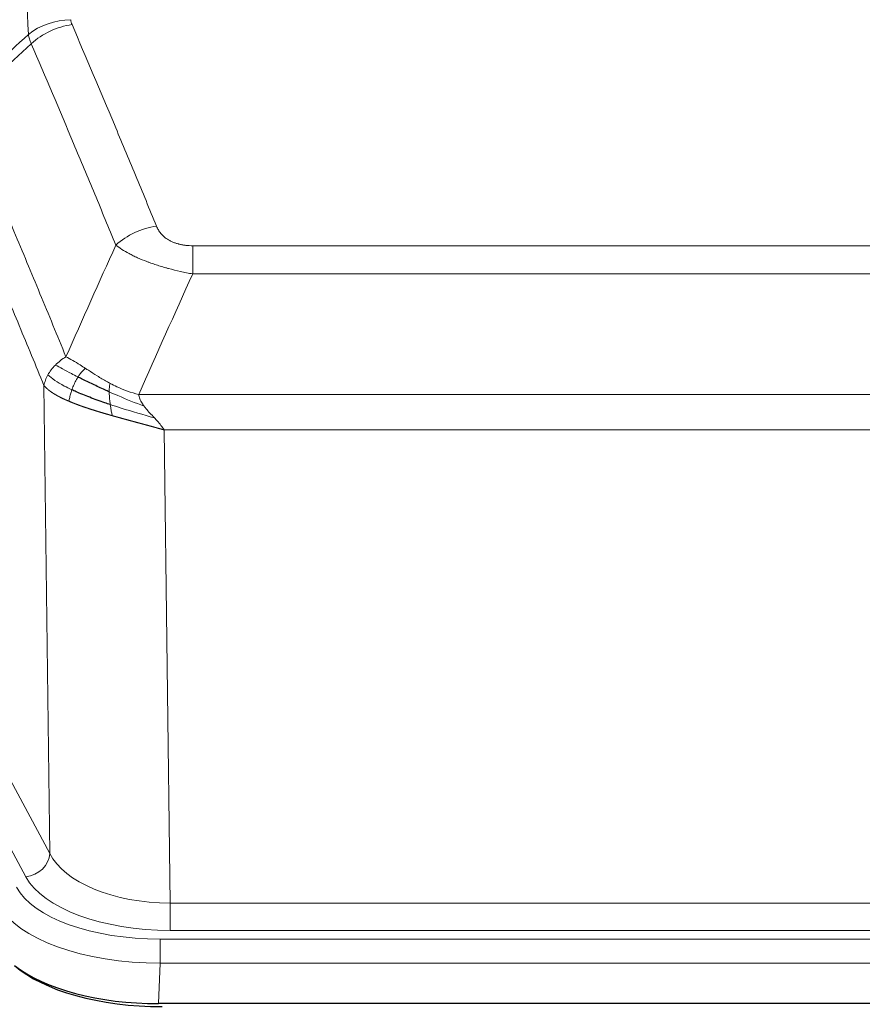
# Model space of a CAD drawing. Header units: inches. Extents: x 0 to 23760, y -13 to 16800.
# Tile 173 of 217: x 16666 to 16802, y 13909 to 14069. Entities that reach past the tile are written whole.
import ezdxf

# ---------------------------------------------------------------- set-up
doc = ezdxf.new("R2010")
doc.units = ezdxf.units.IN
doc.layers.add('254', color=7, linetype='Continuous', true_color=0xffffff)

msp = doc.modelspace()

# ---------------------------------------------------------------- linework, layer by layer
at = {"layer": '254', "color": 110, "linetype": 'Continuous', "lineweight": 13}
for p, q in [((16693.966, 14032.06), (16899.309, 14032.06)), ((16693.966, 14027.496), (16693.966, 14032.06)), ((16899.309, 14027.496), (16693.966, 14027.496)), ((16670.873, 13933.812), (16669.916, 14009.462)), ((16685.235, 14008.017), (16908.04, 14008.017)), ((16903.928, 14002.272), (16689.348, 14002.272)), ((16689.348, 14002.272), (16690.316, 13925.777)), ((16649.521, 13973.355), (16670.873, 13933.812)), ((16666.997, 13930.003), (16645.646, 13969.546)), ((16690.316, 13921.363), (16690.316, 13925.777)), ((16690.316, 13925.777), (16902.959, 13925.777)), ((16688.727, 13919.939), (16904.548, 13919.939)), ((16688.727, 13916.034), (16688.727, 13919.939)), ((16902.959, 13921.363), (16690.316, 13921.363)), ((16688.727, 13916.034), (16688.434, 13909.512)), ((16904.548, 13916.034), (16688.727, 13916.034))]:
    msp.add_line(p, q, dxfattribs=at)
at = {"layer": '254', "color": 2, "linetype": 'Continuous', "lineweight": 25}
msp.add_line((16904.841, 13909.512), (16688.434, 13909.512), dxfattribs=at)
at = {"layer": '254', "color": 110, "linetype": 'Continuous', "lineweight": 13}
for centre, major_axis, ratio, start_param, end_param in [((16674.271, 14060.312), (-9.987, -0.512), 0.8285973, 4.6699673, 5.4273767), ((16674.458, 14059.52), (-9.188, -3.948), 0.8056434, 4.3791539, 5.1247913), ((16688.119, 14027.058), (-9.245, -3.812), 0.7933159, 4.3962573, 5.1392153), ((16666.997, 13933.551), (3.52, 1.9), 0.8606628, 4.2773553, 5.7957917), ((16690.237, 13936.384), (-20.002, 0.126), 0.5302672, 0.2567917, 1.5781041), ((16690.237, 13932.836), (-24.002, 0.049), 0.477994, 0.2537759, 1.5750883), ((16688.779, 13931.036), (24.02, 0.03), 0.4619935, 3.3853572, 4.7096668), ((16688.779, 13928.375), (-27.018, 0.111), 0.4567867, 0.246464, 1.5707737)]:
    msp.add_ellipse(centre, major_axis=major_axis, ratio=ratio, start_param=start_param, end_param=end_param, dxfattribs=at)
at = {"layer": '254', "color": 2, "linetype": 'Continuous', "lineweight": 25}
for centre, major_axis, ratio, start_param, end_param in [((16689.052, 13921.506), (27.01, 0.015), 0.4618579, 3.6271853, 4.7111791), ((16688.492, 13921.997), (27.023, 0.034), 0.4619935, 3.670307, 4.7096668)]:
    msp.add_ellipse(centre, major_axis=major_axis, ratio=ratio, start_param=start_param, end_param=end_param, dxfattribs=at)
at = {"layer": '254', "color": 110, "linetype": 'Continuous', "lineweight": 13}
for points, knots in [([(16667.403, 14066.225), (16666.965, 14074.793), (16666.073, 14091.692), (16665.151, 14108.115), (16664.448, 14120.253), (16664.212, 14124.27), (16663.736, 14132.243), (16663.496, 14136.2), (16662.769, 14147.981), (16662.277, 14155.714), (16661.653, 14165.227), (16661.528, 14167.122), (16661.276, 14170.896), (16660.897, 14176.534), (16660.514, 14182.102), (16659.743, 14193.143), (16658.699, 14207.616), (16657.089, 14228.576), (16655.987, 14242.051), (16655.429, 14248.663)], [0, 0, 0, 0, 0.125, 0.25, 0.25, 0.3125, 0.3125, 0.375, 0.375, 0.5, 0.5, 0.53125, 0.53125, 0.5625, 0.625, 0.625, 0.75, 0.875, 1, 1, 1, 1]), ([(16674.458, 14067.806), (16674.402, 14067.937), (16674.359, 14068.068), (16674.296, 14068.333), (16674.277, 14068.467), (16674.271, 14068.601)], [0, 0, 0, 0, 0.5, 0.5, 1, 1, 1, 1]), ([(16674.458, 14067.806), (16676.744, 14062.465), (16679.025, 14057.079), (16682.44, 14048.93), (16683.578, 14046.203), (16685.85, 14040.725), (16686.985, 14037.975), (16688.119, 14035.214)], [0, 0, 0, 0, 0.5, 0.5, 0.75, 0.75, 1, 1, 1, 1]), ([(16681.539, 14032.156), (16680.404, 14034.915), (16679.267, 14037.663), (16676.992, 14043.135), (16675.853, 14045.86), (16672.434, 14054.001), (16670.15, 14059.383), (16667.862, 14064.719)], [0, 0, 0, 0, 0.25, 0.25, 0.5, 0.5, 1, 1, 1, 1]), ([(16656.618, 14054.265), (16659.44, 14047.71), (16662.256, 14041.086), (16666.47, 14031.046), (16667.873, 14027.683), (16670.675, 14020.921), (16672.074, 14017.523), (16673.472, 14014.108)], [0, 0, 0, 0, 0.5, 0.5, 0.75, 0.75, 1, 1, 1, 1]), ([(16669.916, 14009.462), (16668.585, 14012.703), (16667.253, 14015.929), (16664.585, 14022.348), (16663.249, 14025.543), (16659.239, 14035.079), (16656.559, 14041.374), (16653.873, 14047.607)], [0, 0, 0, 0, 0.25, 0.25, 0.5, 0.5, 1, 1, 1, 1]), ([(16693.966, 14032.06), (16693.784, 14032.06), (16693.601, 14032.064), (16693.238, 14032.083), (16693.058, 14032.097), (16692.702, 14032.135), (16692.527, 14032.159), (16692.18, 14032.218), (16692.009, 14032.252), (16691.798, 14032.302), (16691.756, 14032.312), (16691.673, 14032.334), (16691.548, 14032.367), (16691.427, 14032.402), (16691.188, 14032.477), (16690.88, 14032.586), (16690.593, 14032.713), (16690.42, 14032.799), (16690.385, 14032.816), (16690.317, 14032.851), (16690.284, 14032.869), (16690.184, 14032.923), (16690.119, 14032.96), (16689.929, 14033.073), (16689.81, 14033.152), (16689.583, 14033.314), (16689.476, 14033.398), (16689.273, 14033.571), (16689.178, 14033.66), (16689.065, 14033.774), (16689.042, 14033.797), (16688.999, 14033.843), (16688.977, 14033.866), (16688.913, 14033.936), (16688.872, 14033.983), (16688.754, 14034.125), (16688.68, 14034.22), (16688.543, 14034.414), (16688.48, 14034.512), (16688.303, 14034.808), (16688.203, 14035.009), (16688.119, 14035.214)], [0, 0, 0, 0, 0.0625, 0.0625, 0.125, 0.125, 0.1875, 0.1875, 0.25, 0.25, 0.265625, 0.265625, 0.28125, 0.3125, 0.3125, 0.375, 0.4375, 0.4375, 0.453125, 0.453125, 0.46875, 0.46875, 0.5, 0.5, 0.5625, 0.5625, 0.625, 0.625, 0.6875, 0.6875, 0.703125, 0.703125, 0.71875, 0.71875, 0.75, 0.75, 0.8125, 0.8125, 0.875, 0.875, 1, 1, 1, 1]), ([(16693.966, 14027.496), (16693.632, 14027.557), (16693.298, 14027.62), (16692.635, 14027.754), (16692.307, 14027.823), (16691.331, 14028.04), (16690.694, 14028.197), (16689.991, 14028.385), (16689.913, 14028.407), (16689.757, 14028.449), (16689.68, 14028.471), (16689.448, 14028.536), (16689.296, 14028.58), (16688.841, 14028.713), (16688.246, 14028.896), (16687.673, 14029.088), (16687.252, 14029.235), (16687.044, 14029.309), (16686.838, 14029.385), (16686.702, 14029.436), (16686.634, 14029.461), (16686.028, 14029.691), (16685.52, 14029.902), (16684.801, 14030.225), (16684.569, 14030.335), (16684.23, 14030.5), (16684.119, 14030.556), (16683.901, 14030.668), (16683.793, 14030.724), (16683.266, 14031.006), (16682.878, 14031.234), (16682.163, 14031.692), (16681.837, 14031.923), (16681.539, 14032.156)], [0, 0, 0, 0, 0.0625, 0.0625, 0.125, 0.125, 0.25, 0.25, 0.265625, 0.265625, 0.28125, 0.28125, 0.3125, 0.3125, 0.375, 0.4375, 0.4375, 0.46875, 0.484375, 0.484375, 0.5, 0.5, 0.625, 0.625, 0.6875, 0.6875, 0.71875, 0.71875, 0.75, 0.75, 0.875, 0.875, 1, 1, 1, 1]), ([(16671.765, 14012.764), (16672.011, 14013.008), (16672.277, 14013.243), (16672.848, 14013.693), (16673.152, 14013.907), (16673.472, 14014.108)], [0, 0, 0, 0, 0.5, 0.5, 1, 1, 1, 1]), ([(16676.648, 14012.213), (16676.349, 14012.407), (16676.058, 14012.595), (16674.932, 14013.315), (16674.165, 14013.781), (16673.472, 14014.108)], [0, 0, 0, 0, 0.25, 0.25, 1, 1, 1, 1]), ([(16670.555, 14011.175), (16670.711, 14011.451), (16670.891, 14011.722), (16671.295, 14012.253), (16671.52, 14012.513), (16671.765, 14012.764)], [0, 0, 0, 0, 0.5, 0.5, 1, 1, 1, 1]), ([(16675.423, 14010.833), (16675.052, 14011.02), (16674.695, 14011.203), (16673.335, 14011.909), (16672.464, 14012.381), (16671.765, 14012.764)], [0, 0, 0, 0, 0.25, 0.25, 1, 1, 1, 1]), ([(16675.423, 14010.833), (16675.522, 14010.988), (16675.623, 14011.136), (16675.88, 14011.48), (16676.038, 14011.664), (16676.348, 14011.979), (16676.502, 14012.111), (16676.648, 14012.213)], [0, 0, 0, 0, 0.25, 0.25, 0.625, 0.625, 1, 1, 1, 1]), ([(16680.617, 14009.805), (16680.437, 14009.901), (16680.258, 14009.998), (16679.551, 14010.393), (16679.036, 14010.7), (16678.042, 14011.314), (16677.563, 14011.621), (16676.949, 14012.018), (16676.797, 14012.116), (16676.648, 14012.213)], [0, 0, 0, 0, 0.125, 0.125, 0.5, 0.5, 0.875, 0.875, 1, 1, 1, 1]), ([(16669.916, 14009.462), (16669.973, 14009.748), (16670.055, 14010.035), (16670.268, 14010.608), (16670.4, 14010.894), (16670.555, 14011.175)], [0, 0, 0, 0, 0.5, 0.5, 1, 1, 1, 1]), ([(16674.438, 14008.76), (16674.003, 14008.963), (16673.593, 14009.168), (16672.063, 14009.983), (16671.167, 14010.591), (16670.555, 14011.175)], [0, 0, 0, 0, 0.25, 0.25, 1, 1, 1, 1]), ([(16674.438, 14008.76), (16674.468, 14008.848), (16674.501, 14008.937), (16674.635, 14009.294), (16674.748, 14009.565), (16674.998, 14010.093), (16675.134, 14010.351), (16675.325, 14010.676), (16675.374, 14010.755), (16675.423, 14010.833)], [0, 0, 0, 0, 0.125, 0.125, 0.5, 0.5, 0.875, 0.875, 1, 1, 1, 1]), ([(16673.947, 14006.914), (16673.936, 14006.919), (16673.913, 14006.929), (16673.878, 14006.944), (16673.842, 14006.959), (16673.806, 14006.974), (16673.77, 14006.99), (16673.734, 14007.005), (16673.697, 14007.021), (16673.659, 14007.038), (16673.622, 14007.054), (16673.584, 14007.071), (16673.545, 14007.088), (16673.506, 14007.105), (16673.467, 14007.122), (16673.428, 14007.14), (16673.388, 14007.157), (16673.348, 14007.176), (16673.307, 14007.194), (16673.267, 14007.212), (16673.226, 14007.231), (16673.184, 14007.25), (16673.143, 14007.269), (16673.101, 14007.289), (16673.059, 14007.308), (16673.016, 14007.328), (16672.973, 14007.349), (16672.931, 14007.369), (16672.887, 14007.39), (16672.844, 14007.411), (16672.8, 14007.432), (16672.756, 14007.453), (16672.712, 14007.475), (16672.668, 14007.497), (16672.624, 14007.519), (16672.579, 14007.541), (16672.534, 14007.564), (16672.489, 14007.587), (16672.444, 14007.61), (16672.399, 14007.634), (16672.353, 14007.657), (16672.308, 14007.681), (16672.262, 14007.706), (16672.216, 14007.73), (16672.171, 14007.755), (16672.125, 14007.78), (16672.079, 14007.805), (16672.033, 14007.831), (16671.986, 14007.856), (16671.94, 14007.882), (16671.894, 14007.909), (16671.848, 14007.935), (16671.802, 14007.962), (16671.755, 14007.989), (16671.709, 14008.017), (16671.663, 14008.044), (16671.617, 14008.072), (16671.571, 14008.101), (16671.525, 14008.129), (16671.479, 14008.158), (16671.433, 14008.187), (16671.387, 14008.216), (16671.341, 14008.246), (16671.296, 14008.276), (16671.25, 14008.306), (16671.205, 14008.336), (16671.16, 14008.367), (16671.115, 14008.398), (16671.07, 14008.429), (16671.025, 14008.461), (16670.981, 14008.493), (16670.937, 14008.525), (16670.893, 14008.557), (16670.849, 14008.59), (16670.806, 14008.623), (16670.763, 14008.656), (16670.72, 14008.69), (16670.677, 14008.724), (16670.635, 14008.758), (16670.593, 14008.792), (16670.552, 14008.827), (16670.511, 14008.862), (16670.47, 14008.898), (16670.43, 14008.933), (16670.39, 14008.969), (16670.35, 14009.005), (16670.311, 14009.042), (16670.272, 14009.078), (16670.234, 14009.116), (16670.197, 14009.153), (16670.16, 14009.191), (16670.123, 14009.229), (16670.087, 14009.267), (16670.051, 14009.305), (16670.017, 14009.344), (16669.982, 14009.383), (16669.948, 14009.423), (16669.927, 14009.449), (16669.916, 14009.462)], [0, 0, 0, 0, 0.0060657, 0.012223, 0.0184718, 0.0248123, 0.0312443, 0.0377679, 0.0443831, 0.0510899, 0.0578883, 0.0647782, 0.0717598, 0.0788329, 0.0859977, 0.093254, 0.1006019, 0.1080414, 0.1155725, 0.1231952, 0.1309095, 0.1387154, 0.1466129, 0.1546019, 0.1626826, 0.1708549, 0.1791188, 0.1874742, 0.1959213, 0.20446, 0.2130903, 0.2218121, 0.2306256, 0.2395307, 0.2485274, 0.2576156, 0.2667955, 0.276067, 0.2854301, 0.2948848, 0.3044311, 0.314069, 0.3237985, 0.3336196, 0.3435324, 0.3535367, 0.3636326, 0.3738202, 0.3840993, 0.3944701, 0.4049324, 0.4154864, 0.426132, 0.4368691, 0.4476979, 0.4586183, 0.4696303, 0.480734, 0.4919292, 0.503216, 0.5145945, 0.5260645, 0.5376262, 0.5492795, 0.5610244, 0.5728609, 0.584789, 0.5968087, 0.60892, 0.621123, 0.6334175, 0.6458037, 0.6582815, 0.6708509, 0.6835119, 0.6962645, 0.7091087, 0.7220445, 0.735072, 0.748191, 0.7614017, 0.774704, 0.7880979, 0.8015834, 0.8151605, 0.8288293, 0.8425896, 0.8564416, 0.8703852, 0.8844204, 0.8985472, 0.9127656, 0.9270756, 0.9414773, 0.9559705, 0.9705554, 0.9852319, 1, 1, 1, 1]), ([(16680.467, 14008.436), (16680.465, 14008.591), (16680.467, 14008.738), (16680.48, 14009.082), (16680.496, 14009.265), (16680.544, 14009.578), (16680.576, 14009.707), (16680.617, 14009.805)], [0, 0, 0, 0, 0.25, 0.25, 0.625, 0.625, 1, 1, 1, 1]), ([(16685.235, 14008.017), (16684.015, 14008.282), (16682.838, 14008.724), (16681.345, 14009.428), (16680.977, 14009.613), (16680.617, 14009.805)], [0, 0, 0, 0, 0.75, 0.75, 1, 1, 1, 1]), ([(16673.947, 14006.914), (16673.983, 14007.094), (16674.026, 14007.299), (16674.131, 14007.746), (16674.194, 14007.987), (16674.32, 14008.409), (16674.376, 14008.583), (16674.438, 14008.76)], [0, 0, 0, 0, 0.375, 0.375, 0.75, 0.75, 1, 1, 1, 1]), ([(16686.106, 14006.118), (16684.695, 14006.64), (16683.259, 14007.223), (16681.388, 14008.028), (16680.924, 14008.231), (16680.467, 14008.436)], [0, 0, 0, 0, 0.75, 0.75, 1, 1, 1, 1]), ([(16680.635, 14006.375), (16680.623, 14006.462), (16680.612, 14006.55), (16680.567, 14006.903), (16680.538, 14007.172), (16680.494, 14007.697), (16680.479, 14007.955), (16680.469, 14008.279), (16680.468, 14008.358), (16680.467, 14008.436)], [0, 0, 0, 0, 0.125, 0.125, 0.5, 0.5, 0.875, 0.875, 1, 1, 1, 1]), ([(16686.106, 14006.118), (16685.987, 14006.275), (16685.877, 14006.433), (16685.629, 14006.827), (16685.503, 14007.064), (16685.317, 14007.539), (16685.256, 14007.778), (16685.235, 14008.017)], [0, 0, 0, 0, 0.25, 0.25, 0.625, 0.625, 1, 1, 1, 1]), ([(16680.95, 14004.582), (16680.928, 14004.589), (16680.884, 14004.601), (16680.818, 14004.62), (16680.752, 14004.639), (16680.686, 14004.657), (16680.62, 14004.676), (16680.554, 14004.695), (16680.488, 14004.714), (16680.421, 14004.733), (16680.355, 14004.752), (16680.289, 14004.771), (16680.222, 14004.791), (16680.156, 14004.81), (16680.089, 14004.829), (16680.023, 14004.848), (16679.956, 14004.868), (16679.889, 14004.887), (16679.823, 14004.907), (16679.756, 14004.926), (16679.689, 14004.946), (16679.622, 14004.965), (16679.555, 14004.985), (16679.488, 14005.005), (16679.421, 14005.025), (16679.354, 14005.045), (16679.288, 14005.065), (16679.221, 14005.085), (16679.153, 14005.105), (16679.086, 14005.125), (16679.019, 14005.145), (16678.952, 14005.165), (16678.885, 14005.185), (16678.818, 14005.206), (16678.751, 14005.226), (16678.684, 14005.246), (16678.617, 14005.267), (16678.55, 14005.287), (16678.483, 14005.308), (16678.415, 14005.329), (16678.348, 14005.349), (16678.281, 14005.37), (16678.214, 14005.391), (16678.147, 14005.412), (16678.08, 14005.433), (16678.013, 14005.454), (16677.946, 14005.475), (16677.879, 14005.496), (16677.812, 14005.517), (16677.745, 14005.539), (16677.678, 14005.56), (16677.611, 14005.581), (16677.545, 14005.603), (16677.478, 14005.624), (16677.411, 14005.646), (16677.344, 14005.668), (16677.278, 14005.689), (16677.211, 14005.711), (16677.145, 14005.733), (16677.078, 14005.755), (16677.012, 14005.777), (16676.945, 14005.799), (16676.879, 14005.821), (16676.813, 14005.843), (16676.747, 14005.866), (16676.68, 14005.888), (16676.614, 14005.91), (16676.548, 14005.933), (16676.483, 14005.955), (16676.417, 14005.978), (16676.351, 14006.001), (16676.285, 14006.023), (16676.22, 14006.046), (16676.154, 14006.069), (16676.089, 14006.092), (16676.024, 14006.115), (16675.959, 14006.138), (16675.894, 14006.161), (16675.829, 14006.184), (16675.764, 14006.208), (16675.699, 14006.231), (16675.635, 14006.254), (16675.57, 14006.278), (16675.506, 14006.301), (16675.442, 14006.325), (16675.378, 14006.349), (16675.314, 14006.372), (16675.25, 14006.396), (16675.186, 14006.42), (16675.123, 14006.444), (16675.059, 14006.468), (16674.996, 14006.492), (16674.933, 14006.517), (16674.87, 14006.541), (16674.807, 14006.565), (16674.745, 14006.59), (16674.682, 14006.614), (16674.62, 14006.639), (16674.558, 14006.663), (16674.496, 14006.688), (16674.434, 14006.713), (16674.373, 14006.738), (16674.311, 14006.763), (16674.25, 14006.788), (16674.189, 14006.813), (16674.128, 14006.838), (16674.068, 14006.863), (16674.007, 14006.889), (16673.967, 14006.906), (16673.947, 14006.914)], [0, 0, 0, 0, 0.0082024, 0.0164263, 0.0246716, 0.0329384, 0.0412265, 0.0495362, 0.0578672, 0.0662198, 0.0745938, 0.0829892, 0.0914062, 0.0998446, 0.1083045, 0.1167859, 0.1252887, 0.1338131, 0.1423589, 0.1509263, 0.1595151, 0.1681255, 0.1767574, 0.1854108, 0.1940858, 0.2027822, 0.2115002, 0.2202398, 0.2290008, 0.2377835, 0.2465876, 0.2554134, 0.2642606, 0.2731295, 0.2820199, 0.2909319, 0.2998654, 0.3088206, 0.3177973, 0.3267956, 0.3358154, 0.3448569, 0.35392, 0.3630047, 0.3721109, 0.3812388, 0.3903883, 0.3995594, 0.4087522, 0.4179665, 0.4272025, 0.4364601, 0.4457393, 0.4550402, 0.4643627, 0.4737069, 0.4830727, 0.4924601, 0.5018692, 0.5113, 0.5207524, 0.5302265, 0.5397222, 0.5492397, 0.5587788, 0.5683395, 0.577922, 0.5875261, 0.5971519, 0.6067994, 0.6164686, 0.6261595, 0.6358721, 0.6456064, 0.6553624, 0.6651401, 0.6749395, 0.6847606, 0.6946034, 0.704468, 0.7143542, 0.7242622, 0.734192, 0.7441434, 0.7541166, 0.7641115, 0.7741282, 0.7841666, 0.7942268, 0.8043087, 0.8144123, 0.8245377, 0.8346848, 0.8448538, 0.8550444, 0.8652568, 0.875491, 0.885747, 0.8960247, 0.9063242, 0.9166455, 0.9269886, 0.9373534, 0.9477401, 0.9581485, 0.9685787, 0.9790306, 0.9895044, 1, 1, 1, 1]), ([(16680.95, 14004.582), (16680.917, 14004.754), (16680.878, 14004.95), (16680.796, 14005.382), (16680.753, 14005.617), (16680.685, 14006.03), (16680.66, 14006.201), (16680.635, 14006.375)], [0, 0, 0, 0, 0.375, 0.375, 0.75, 0.75, 1, 1, 1, 1]), ([(16687.777, 14004.221), (16686.004, 14004.724), (16684.175, 14005.255), (16681.801, 14005.996), (16681.213, 14006.185), (16680.635, 14006.375)], [0, 0, 0, 0, 0.75, 0.75, 1, 1, 1, 1]), ([(16687.777, 14004.221), (16687.703, 14004.3), (16687.629, 14004.38), (16687.333, 14004.698), (16687.111, 14004.935), (16686.684, 14005.409), (16686.478, 14005.645), (16686.226, 14005.96), (16686.165, 14006.039), (16686.106, 14006.118)], [0, 0, 0, 0, 0.125, 0.125, 0.5, 0.5, 0.875, 0.875, 1, 1, 1, 1]), ([(16689.348, 14002.272), (16689.326, 14002.279), (16689.281, 14002.291), (16689.215, 14002.31), (16689.148, 14002.329), (16689.082, 14002.348), (16689.015, 14002.367), (16688.948, 14002.386), (16688.881, 14002.405), (16688.814, 14002.424), (16688.747, 14002.443), (16688.68, 14002.462), (16688.612, 14002.48), (16688.545, 14002.499), (16688.477, 14002.518), (16688.409, 14002.537), (16688.342, 14002.556), (16688.274, 14002.575), (16688.206, 14002.594), (16688.138, 14002.613), (16688.069, 14002.632), (16688.001, 14002.651), (16687.933, 14002.67), (16687.864, 14002.689), (16687.796, 14002.708), (16687.727, 14002.726), (16687.658, 14002.745), (16687.59, 14002.764), (16687.521, 14002.783), (16687.452, 14002.802), (16687.383, 14002.821), (16687.313, 14002.84), (16687.244, 14002.859), (16687.175, 14002.878), (16687.105, 14002.897), (16687.036, 14002.916), (16686.966, 14002.935), (16686.897, 14002.954), (16686.827, 14002.973), (16686.757, 14002.992), (16686.687, 14003.011), (16686.617, 14003.031), (16686.547, 14003.05), (16686.477, 14003.069), (16686.407, 14003.088), (16686.337, 14003.107), (16686.266, 14003.126), (16686.196, 14003.145), (16686.125, 14003.164), (16686.055, 14003.183), (16685.984, 14003.202), (16685.914, 14003.222), (16685.843, 14003.241), (16685.772, 14003.26), (16685.701, 14003.279), (16685.63, 14003.298), (16685.559, 14003.318), (16685.488, 14003.337), (16685.417, 14003.356), (16685.346, 14003.375), (16685.275, 14003.395), (16685.204, 14003.414), (16685.132, 14003.433), (16685.061, 14003.452), (16684.989, 14003.472), (16684.918, 14003.491), (16684.846, 14003.51), (16684.775, 14003.53), (16684.703, 14003.549), (16684.632, 14003.569), (16684.56, 14003.588), (16684.488, 14003.607), (16684.416, 14003.627), (16684.345, 14003.646), (16684.273, 14003.666), (16684.201, 14003.685), (16684.129, 14003.705), (16684.057, 14003.724), (16683.985, 14003.744), (16683.913, 14003.763), (16683.841, 14003.783), (16683.769, 14003.802), (16683.697, 14003.822), (16683.624, 14003.842), (16683.552, 14003.861), (16683.48, 14003.881), (16683.408, 14003.901), (16683.336, 14003.92), (16683.263, 14003.94), (16683.191, 14003.96), (16683.119, 14003.98), (16683.047, 14003.999), (16682.974, 14004.019), (16682.902, 14004.039), (16682.83, 14004.059), (16682.757, 14004.079), (16682.685, 14004.099), (16682.613, 14004.118), (16682.54, 14004.138), (16682.468, 14004.158), (16682.395, 14004.178), (16682.323, 14004.198), (16682.251, 14004.218), (16682.178, 14004.238), (16682.106, 14004.258), (16682.034, 14004.278), (16681.961, 14004.299), (16681.889, 14004.319), (16681.817, 14004.339), (16681.744, 14004.359), (16681.672, 14004.379), (16681.6, 14004.399), (16681.527, 14004.42), (16681.455, 14004.44), (16681.383, 14004.46), (16681.311, 14004.48), (16681.239, 14004.501), (16681.166, 14004.521), (16681.094, 14004.541), (16681.022, 14004.562), (16680.974, 14004.575), (16680.95, 14004.582)], [0, 0, 0, 0, 0.007775, 0.0155603, 0.0233558, 0.0311618, 0.038978, 0.0468046, 0.0546416, 0.0624889, 0.0703466, 0.0782147, 0.0860931, 0.093982, 0.1018813, 0.109791, 0.1177112, 0.1256417, 0.1335828, 0.1415343, 0.1494962, 0.1574687, 0.1654516, 0.173445, 0.1814489, 0.1894634, 0.1974883, 0.2055238, 0.2135699, 0.2216264, 0.2296936, 0.2377713, 0.2458596, 0.2539585, 0.2620679, 0.270188, 0.2783187, 0.28646, 0.2946119, 0.3027745, 0.3109477, 0.3191316, 0.3273261, 0.3355314, 0.3437472, 0.3519738, 0.3602111, 0.3684591, 0.3767178, 0.3849872, 0.3932673, 0.4015582, 0.4098598, 0.4181722, 0.4264954, 0.4348293, 0.443174, 0.4515295, 0.4598958, 0.4682728, 0.4766607, 0.4850594, 0.493469, 0.5018893, 0.5103206, 0.5187626, 0.5272155, 0.5356793, 0.544154, 0.5526395, 0.561136, 0.5696433, 0.5781615, 0.5866906, 0.5952307, 0.6037817, 0.6123436, 0.6209165, 0.6295003, 0.638095, 0.6467007, 0.6553174, 0.6639451, 0.6725838, 0.6812334, 0.6898941, 0.6985657, 0.7072484, 0.7159421, 0.7246468, 0.7333625, 0.7420893, 0.7508272, 0.759576, 0.768336, 0.777107, 0.7858891, 0.7946823, 0.8034866, 0.812302, 0.8211284, 0.829966, 0.8388147, 0.8476746, 0.8565455, 0.8654276, 0.8743209, 0.8832252, 0.8921408, 0.9010675, 0.9100054, 0.9189544, 0.9279147, 0.9368861, 0.9458688, 0.9548626, 0.9638676, 0.9728839, 0.9819114, 0.9909501, 1, 1, 1, 1]), ([(16689.348, 14002.272), (16689.195, 14002.521), (16689.019, 14002.768), (16688.636, 14003.257), (16688.429, 14003.499), (16688.071, 14003.901), (16687.924, 14004.061), (16687.777, 14004.221)], [0, 0, 0, 0, 0.375, 0.375, 0.75, 0.75, 1, 1, 1, 1])]:
    msp.add_open_spline(points, degree=3, knots=knots, dxfattribs=at)
for points in [[(16656.406, 14056.002), (16660.071, 14059.411), (16663.737, 14062.818), (16667.403, 14066.225)], [(16667.862, 14064.719), (16664.113, 14061.236), (16660.366, 14057.751), (16656.618, 14054.265)], [(16667.862, 14064.719), (16667.749, 14064.977), (16667.561, 14065.486), (16667.444, 14065.981), (16667.403, 14066.225)], [(16673.472, 14014.108), (16676.146, 14020.13), (16678.835, 14026.146), (16681.539, 14032.156)], [(16693.966, 14027.496), (16691.038, 14021.01), (16688.128, 14014.517), (16685.235, 14008.017)]]:
    msp.add_open_spline(points, degree=3, dxfattribs=at)
at = {"layer": '254', "color": 2, "linetype": 'Continuous', "lineweight": 25}
for points in [[(16680.467, 14008.436), (16680.238, 14008.538), (16680.011, 14008.64), (16679.109, 14009.05), (16678.45, 14009.357), (16677.18, 14009.962), (16676.57, 14010.26), (16675.798, 14010.644), (16675.609, 14010.739), (16675.423, 14010.833)], [(16680.635, 14006.375), (16680.346, 14006.471), (16680.06, 14006.567), (16678.926, 14006.953), (16678.103, 14007.249), (16676.538, 14007.847), (16675.797, 14008.15), (16674.879, 14008.556), (16674.655, 14008.658), (16674.438, 14008.76)]]:
    msp.add_open_spline(points, degree=3, knots=[0, 0, 0, 0, 0.125, 0.125, 0.5, 0.5, 0.875, 0.875, 1, 1, 1, 1], dxfattribs=at)

doc.saveas('drawing.dxf')
